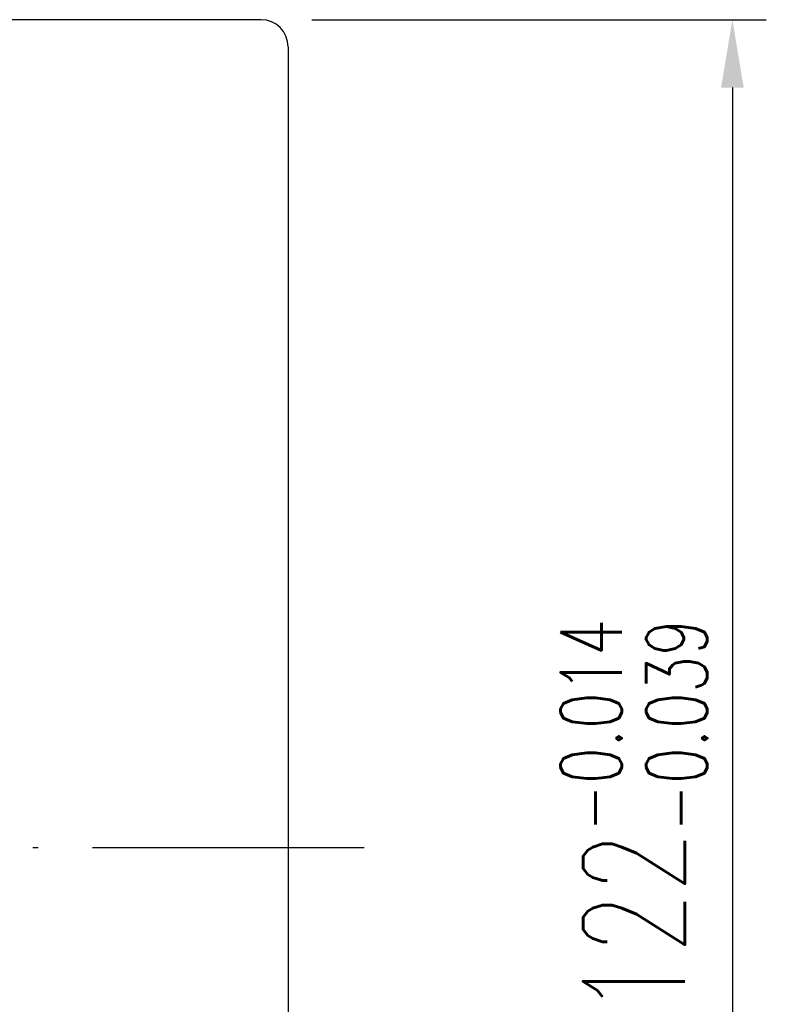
# Model space of a CAD drawing. Header units: inches. Extents: x 1 to 4086, y -402 to 368.
# Tile 47 of 47: x 441 to 496, y 214 to 286. Entities that reach past the tile are written whole.
import ezdxf

# ---------------------------------------------------------------- set-up
doc = ezdxf.new("R2010")
doc.units = ezdxf.units.IN
doc.header["$LTSCALE"] = 4
doc.linetypes.add('CL-5', pattern=[7.1, 5, -1, 0.1, -1])
for name, color, linetype in [('CL', 1, 'CL-5'), ('DIM', 4, 'Continuous'), ('OUT', 3, 'Continuous')]:
    doc.layers.add(name, color=color, linetype=linetype)
doc.styles.add('DIM-7', font='SIMPLEX.shx', dxfattribs={"width": 0.7, "bigfont": 'chineset.shx'})
doc.dimstyles.new('CNS', dxfattribs={"dimtxt": 4, "dimasz": 2, "dimexe": 1, "dimexo": 1.5, "dimgap": 0.09, "dimtad": 0, "dimdsep": 46, "dimtxsty": 'DIM-7', "dimcen": 0.09, "dimclrd": 4, "dimclre": 4, "dimclrt": 4, "dimadec": 0, "dimazin": 0, "dimtfac": 1, "dimtix": 1, "dimtmove": 2, "dimatfit": 3, "dimfxl": 1, "dimtvp": 0.85, "dimtolj": 1, "dimarcsym": 0})

# ---------------------------------------------------------------- blocks, each defined once
blk = doc.blocks.new('*D7')
at = {"layer": 'DEFPOINTS', "color": 0, "transparency": 16777216}
for p in [(458.293, 286.044), (458.293, 164.044), (493.018, 164.044)]:
    blk.add_point(p, dxfattribs=at)
at = {"layer": 'DIM', "color": 0, "lineweight": -2, "transparency": 16777216}
for p, q in [((462.043, 286.044), (495.518, 286.044)), ((493.018, 281.044), (493.018, 169.044)), ((462.043, 164.044), (495.518, 164.044))]:
    blk.add_line(p, q, dxfattribs=at)
at = {"layer": 'DIM', "color": 0, "transparency": 16777216}
for points in [[(492.184, 281.044), (493.851, 281.044), (493.018, 286.044)], [(492.184, 169.044), (493.851, 169.044), (493.018, 164.044)]]:
    blk.add_solid(points, dxfattribs=at)
at = {"layer": 'DIM', "color": 0, "transparency": 16777216, "insert": (485.768, 225.044), "char_height": 7.5, "attachment_point": 5, "rotation": 90, "style": 'DIM-7'}
blk.add_mtext('\\A1;%%c122{\\H4.5;\\S-0.014^ -0.039;}', dxfattribs=at)

msp = doc.modelspace()

# ---------------------------------------------------------------- linework, layer by layer
at = {"layer": 'CL', "color": 0}
msp.add_line((332.293, 225.044), (468.293, 225.044), dxfattribs=at)
at = {"layer": 'OUT', "color": 0}
for p, q in [((458.293, 286.044), (368.293, 286.044)), ((460.293, 284.044), (460.293, 166.044))]:
    msp.add_line(p, q, dxfattribs=at)
msp.add_arc((458.293, 284.044), 2, 0, 90, dxfattribs=at)

# ---------------------------------------------------------------- dimensions: what is measured, and where the dimension line sits
at = {"layer": 'DIM', "color": 0}
dim = msp.add_linear_dim(base=(493.018, 164.044), p1=(458.293, 286.044), p2=(458.293, 164.044), angle=90, text='%%c<>', dimstyle='CNS', override={"dimscale": 2.5, "dimtxt": 3, "dimgap": 0.8, "dimtad": 1, "dimclrd": 0, "dimclre": 0, "dimclrt": 0, "dimadec": 3, "dimazin": 2, "dimtol": 1, "dimtp": -0.014, "dimtm": 0.039, "dimtfac": 0.6, "dimtdec": 3, "dimtmove": 1}, dxfattribs=at)
dim.commit()
dim.dimension.update_dxf_attribs({"geometry": '*D7', "text_midpoint": (485.768, 225.044)})

doc.saveas('drawing.dxf')
